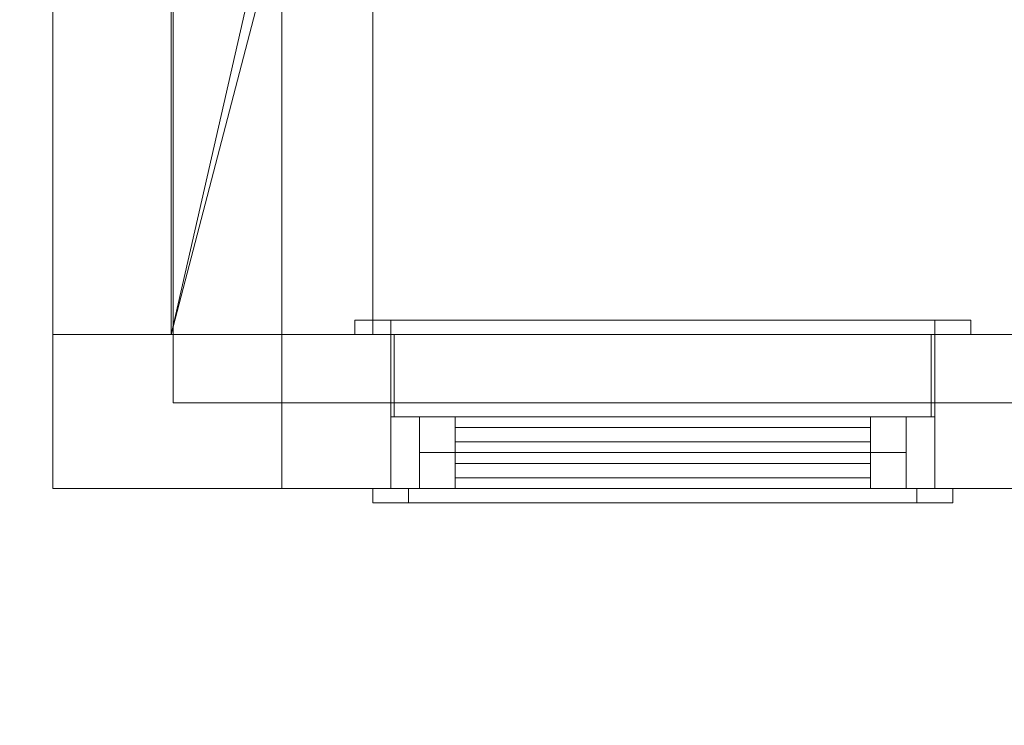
# Model space of a CAD drawing. Header units: millimetres. Extents: x 5566 to 34320, y 298 to 15638.
# Tile 2 of 256: x 7011 to 8386, y 3192 to 4177. Entities that reach past the tile are written whole.
import ezdxf

# ---------------------------------------------------------------- set-up
doc = ezdxf.new("R2010")
doc.units = ezdxf.units.MM
doc.header["$MEASUREMENT"] = 0
for name, color, linetype in [('New_A - Slabs.3D', 7, 'Continuous'), ('New_A - Soffits.3D', 7, 'Continuous'), ('New_A - Walls - Exterior.3D', 7, 'Continuous'), ('New_ARCHICAD Windows', 7, 'Continuous'), ('New_Finish - Ceiling', 7, 'Continuous')]:
    doc.layers.add(name, color=color, linetype=linetype)

# ---------------------------------------------------------------- blocks, each defined once
blk = doc.blocks.new('Slab_F88997A8-3703-4895-AA88-2743A1B7FDF9', base_point=(5758.1, 9954.5))
at = {"layer": 'New_A - Soffits.3D', "lineweight": 0}
mesh = blk.add_polyface(dxfattribs=at)
corners = [(7225, 9954.5, 3250.4), (5758.1, 9954.5, 3250.4), (5758.1, 9954.5, 2565.4), (7225, 9954.5, 2565.4), (10330.1, 15440.9, 3250.4), (5758.1, 15440.9, 3250.4), (7225, 3642.6, 3250.4), (8901.4, 3642.6, 3250.4), (8901.4, 3096.5, 3250.4), (12419.3, 3096.5, 3250.4), (12419.3, 493, 3250.4), (25538.4, 493, 3250.4), (25538.4, 3687, 3250.4), (22960.3, 3687, 3250.4), (22960.3, 8786.1, 3250.4), (18324.8, 8786.1, 3250.4), (18324.8, 10272.8, 3250.4), (18350.2, 10272.8, 3250.4), (18350.2, 11935.7, 3250.4), (18274, 11935.7, 3250.4), (18274, 14755.1, 3250.4), (14679.9, 14755.1, 3250.4), (14679.9, 14805.9, 3250.4), (10330.1, 14805.9, 3250.4), (18467.2, 708.9, 3250.4), (16357.3, 708.9, 3250.4), (16357.3, 4043.2, 3250.4), (17346.3, 4043.2, 3250.4), (17346.3, 3566.4, 3250.4), (18467.2, 3566.4, 3250.4), (5758.1, 15440.9, 2565.4), (7225, 3642.6, 2565.4), (10330.1, 15440.9, 2565.4), (10330.1, 14805.9, 2565.4), (14679.9, 14805.9, 2565.4), (14679.9, 14755.1, 2565.4), (18274, 14755.1, 2565.4), (18274, 11935.7, 2565.4), (18350.2, 11935.7, 2565.4), (18350.2, 10272.8, 2565.4), (18324.8, 10272.8, 2565.4), (18324.8, 8786.1, 2565.4), (22960.3, 8786.1, 2565.4), (22960.3, 3687, 2565.4), (25538.4, 3687, 2565.4), (25538.4, 493, 2565.4), (12419.3, 493, 2565.4), (12419.3, 3096.5, 2565.4), (8901.4, 3096.5, 2565.4), (8901.4, 3642.6, 2565.4), (17346.3, 3566.4, 2565.4), (17346.3, 4043.2, 2565.4), (16357.3, 4043.2, 2565.4), (16357.3, 708.9, 2565.4), (18467.2, 708.9, 2565.4), (18467.2, 3566.4, 2565.4)]
mesh.append_faces([[corners[k] for k in face] for face in [(0, 1, 2, 3), (1, 5, 30, 2), (6, 0, 3, 31), (5, 4, 32, 30), (7, 6, 31, 49), (8, 7, 49, 48), (9, 8, 48, 47), (10, 9, 47, 46), (11, 10, 46, 45), (12, 11, 45, 44), (13, 12, 44, 43), (14, 13, 43, 42), (15, 14, 42, 41), (16, 15, 41, 40), (17, 16, 40, 39), (18, 17, 39, 38), (19, 18, 38, 37), (20, 19, 37, 36), (21, 20, 36, 35), (22, 21, 35, 34), (23, 22, 34, 33), (4, 23, 33, 32), (25, 24, 54, 53), (26, 25, 53, 52), (27, 26, 52, 51), (28, 27, 51, 50), (29, 28, 50, 55), (24, 29, 55, 54)]], dxfattribs={"color": 254})
mesh.append_faces([[corners[k] for k in face] for face in [(18, 16, 17), (45, 43, 44)]], dxfattribs={"vtx0": -1, "color": 254})
mesh.append_faces([[corners[k] for k in face] for face in [(11, 24, 10), (38, 40, 37)]], dxfattribs={"vtx0": -1, "vtx1": -1, "color": 254})
mesh.append_faces([[corners[k] for k in face] for face in [(4, 0, 7), (25, 21, 10), (15, 19, 28), (11, 13, 24), (49, 3, 32), (46, 35, 53), (50, 37, 41), (45, 54, 43)]], dxfattribs={"vtx0": -1, "vtx1": -1, "vtx2": -1, "color": 254})
mesh.append_faces([[corners[k] for k in face] for face in [(23, 7, 8), (23, 8, 9), (21, 9, 10), (21, 26, 27), (19, 27, 28), (15, 28, 29), (13, 29, 24), (3, 30, 32), (49, 32, 33), (47, 33, 34), (47, 34, 35), (51, 35, 36), (51, 36, 37), (46, 53, 54), (55, 41, 42), (54, 42, 43)]], dxfattribs={"vtx0": -1, "vtx2": -1, "color": 254})
mesh.append_faces([[corners[k] for k in face] for face in [(12, 13, 11), (39, 40, 38)]], dxfattribs={"vtx1": -1, "color": 254})
mesh.append_faces([[corners[k] for k in face] for face in [(4, 5, 0), (23, 4, 7), (22, 23, 9), (21, 22, 9), (25, 26, 21), (20, 21, 27), (19, 20, 27), (15, 16, 19), (18, 19, 16), (24, 25, 10), (14, 15, 29), (13, 14, 29), (48, 49, 33), (47, 48, 33), (46, 47, 35), (52, 53, 35), (51, 52, 35), (50, 51, 37), (40, 41, 37), (55, 50, 41), (54, 55, 42), (45, 46, 54)]], dxfattribs={"vtx1": -1, "vtx2": -1, "color": 254})
mesh.append_faces([[corners[k] for k in face] for face in [(5, 1, 0), (0, 6, 7), (3, 2, 30), (49, 31, 3)]], dxfattribs={"vtx2": -1, "color": 254})
blk = doc.blocks.new('Wall_EBDA6169-1A3A-402A-ADCB-CD10771633C5', base_point=(7377, 10158.4))
at = {"layer": 'New_A - Walls - Exterior.3D', "lineweight": 0}
mesh = blk.add_polyface(dxfattribs=at)
corners = [(7057, 9788.4, -150), (7057, 3522.9, -150), (7057, 3522.9, 2565), (7057, 9788.4, 2565), (7057, 8423.8, 2365), (7057, 7573.8, 2365), (7057, 7573.8, 915), (7057, 8423.8, 915), (7057, 5097.7, 915), (7057, 5097.7, 2365), (7057, 4247.7, 2365), (7057, 4247.7, 915), (7057, 5433, 915), (7057, 7213, 915), (7057, 7213, 2365), (7057, 5433, 2365), (7377, 9788.4, -150), (7377, 3522.9, -150), (7377, 3522.9, 2565), (7377, 9788.4, 2565), (7377, 8423.8, 2365), (7377, 7573.8, 2365), (7377, 7573.8, 915), (7377, 8423.8, 915), (7377, 5097.7, 2365), (7377, 5097.7, 915), (7377, 4247.7, 2365), (7377, 4247.7, 915), (7377, 5433, 915), (7377, 7213, 915), (7377, 7213, 2365), (7377, 5433, 2365)]
mesh.append_faces([[corners[k] for k in face] for face in [(16, 17, 1, 0), (17, 18, 2, 1), (3, 2, 18, 19), (19, 16, 0, 3), (5, 4, 20, 21), (6, 5, 21, 22), (7, 6, 22, 23), (4, 7, 23, 20), (24, 9, 8, 25), (26, 10, 9, 24), (27, 11, 10, 26), (25, 8, 11, 27), (28, 29, 13, 12), (29, 30, 14, 13), (30, 31, 15, 14), (31, 28, 12, 15)]], dxfattribs={"color": 254})
mesh.append_faces([[corners[k] for k in face] for face in [(1, 6, 0), (0, 7, 3), (16, 25, 17), (17, 27, 18)]], dxfattribs={"vtx0": -1, "vtx1": -1, "color": 254})
mesh.append_faces([[corners[k] for k in face] for face in [(14, 9, 3), (4, 14, 3), (1, 11, 6), (31, 21, 18), (26, 31, 18), (16, 23, 25)]], dxfattribs={"vtx0": -1, "vtx1": -1, "vtx2": -1, "color": 254})
mesh.append_faces([[corners[k] for k in face] for face in [(9, 2, 3), (2, 10, 11), (8, 15, 12), (13, 5, 6), (0, 6, 7), (21, 19, 18), (19, 20, 23), (22, 30, 29), (28, 24, 25), (17, 25, 27)]], dxfattribs={"vtx0": -1, "vtx2": -1, "color": 254})
mesh.append_faces([[corners[k] for k in face] for face in [(9, 10, 2), (8, 9, 15), (13, 14, 5), (7, 4, 3), (1, 2, 11), (21, 20, 19), (22, 21, 30), (28, 31, 24), (27, 26, 18), (16, 19, 23)]], dxfattribs={"vtx1": -1, "vtx2": -1, "color": 254})
blk = doc.blocks.new('Wall_328E1484-8BC0-411A-B909-65D328C52772', base_point=(7377, 3737.9))
at = {"layer": 'New_A - Walls - Exterior.3D', "lineweight": 0}
mesh = blk.add_polyface(dxfattribs=at)
corners = [(8637.4, 3737.9, -150), (8637.4, 3522.9, -150), (7377, 3522.9, -150), (7377, 3737.9, -150), (8637.4, 3737.9, 2565), (8637.4, 3522.9, 2565), (7377, 3522.9, 2565), (7377, 3737.9, 2565)]
mesh.append_faces([[corners[k] for k in face] for face in [(0, 1, 2, 3), (1, 0, 4, 5), (1, 5, 6, 2), (7, 3, 2, 6), (4, 0, 3, 7), (5, 4, 7, 6)]], dxfattribs={"color": 254})
blk = doc.blocks.new('Slab_37BCEA3F-6036-4764-93A5-9224337F71E8', base_point=(5916.4, 15048))
at = {"layer": 'New_A - Slabs.3D', "lineweight": 0}
mesh = blk.add_polyface(dxfattribs=at)
corners = [(5916.4, 10157.6), (5916.4, 15048), (5916.4, 15048, -150), (5916.4, 10157.6, -150), (9975.6, 14387.8), (9976.6, 15048), (7377, 10157.6), (7377, 3737.9), (8902.4, 3737.9), (8902.4, 3096.5), (12502.7, 3096.5), (12502.7, 677.9), (16357.3, 677.1), (16357.3, 492.9), (18467.2, 492.9), (18467.2, 683.4), (22812.2, 682.8), (22812.2, 8523.1), (17906.7, 8523.1), (17906.7, 9408.3), (12153.6, 9408.3), (12151.6, 10818), (14831.4, 10818), (14831.4, 14387.8), (9976.6, 15048, -150), (7377, 10157.6, -150), (9975.6, 14387.8, -150), (14831.4, 14387.8, -150), (14831.4, 10818, -150), (12151.6, 10818, -150), (12153.6, 9408.3, -150), (17906.7, 9408.3, -150), (17906.7, 8523.1, -150), (22812.2, 8523.1, -150), (22812.2, 682.8, -150), (18467.2, 683.4, -150), (18467.2, 492.9, -150), (16357.3, 492.9, -150), (16357.3, 677.1, -150), (12502.7, 677.9, -150), (12502.7, 3096.5, -150), (8902.4, 3096.5, -150), (8902.4, 3737.9, -150), (7377, 3737.9, -150)]
mesh.append_faces([[corners[k] for k in face] for face in [(0, 1, 2, 3), (1, 5, 24, 2), (6, 0, 3, 25), (5, 4, 26, 24), (7, 6, 25, 43), (8, 7, 43, 42), (9, 8, 42, 41), (10, 9, 41, 40), (11, 10, 40, 39), (12, 11, 39, 38), (13, 12, 38, 37), (14, 13, 37, 36), (15, 14, 36, 35), (16, 15, 35, 34), (17, 16, 34, 33), (18, 17, 33, 32), (19, 18, 32, 31), (20, 19, 31, 30), (21, 20, 30, 29), (22, 21, 29, 28), (23, 22, 28, 27), (4, 23, 27, 26)]], dxfattribs={"color": 254})
mesh.append_faces([[corners[k] for k in face] for face in [(23, 21, 22), (17, 15, 16)]], dxfattribs={"vtx0": -1, "color": 254})
mesh.append_faces([[corners[k] for k in face] for face in [(27, 29, 26), (33, 35, 32)]], dxfattribs={"vtx0": -1, "vtx1": -1, "color": 254})
mesh.append_faces([[corners[k] for k in face] for face in [(6, 8, 4), (1, 6, 4), (21, 4, 9), (20, 10, 12), (26, 42, 25), (26, 25, 2), (41, 26, 29), (38, 40, 30)]], dxfattribs={"vtx0": -1, "vtx1": -1, "vtx2": -1, "color": 254})
mesh.append_faces([[corners[k] for k in face] for face in [(4, 8, 9), (20, 9, 10), (18, 12, 13), (18, 13, 14), (18, 14, 15), (41, 29, 30), (38, 30, 31), (38, 31, 32)]], dxfattribs={"vtx0": -1, "vtx2": -1, "color": 254})
mesh.append_faces([[corners[k] for k in face] for face in [(5, 1, 4), (24, 26, 2), (28, 29, 27), (34, 35, 33)]], dxfattribs={"vtx1": -1, "color": 254})
mesh.append_faces([[corners[k] for k in face] for face in [(20, 21, 9), (23, 4, 21), (19, 20, 12), (18, 19, 12), (17, 18, 15), (41, 42, 26), (40, 41, 30), (37, 38, 32), (36, 37, 32), (35, 36, 32)]], dxfattribs={"vtx1": -1, "vtx2": -1, "color": 254})
mesh.append_faces([[corners[k] for k in face] for face in [(1, 0, 6), (6, 7, 8), (10, 11, 12), (25, 3, 2), (42, 43, 25), (38, 39, 40)]], dxfattribs={"vtx2": -1, "color": 254})
blk = doc.blocks.new('Wall_B0E3C6FD-4022-4522-AF4B-8168DE66EAD4', base_point=(8802.5, 3737.9))
at = {"layer": 'New_A - Walls - Exterior.3D', "lineweight": 0}
mesh = blk.add_polyface(dxfattribs=at)
corners = [(7056.9, 3522.9, 6415), (7056.9, 3522.9, 2565), (8802.5, 3522.9, 2565), (8802.5, 3522.9, 6260), (8801.4, 3522.9, 6260), (8801.4, 3522.9, 6410), (8802.5, 3522.9, 6410), (8802.5, 3522.9, 6415), (7528.9, 3522.9, 3895.1), (7528.9, 3522.9, 5665.1), (8288.9, 3522.9, 5665.1), (8288.9, 3522.9, 3895.1), (7056.9, 3737.9, 6415), (7056.9, 3737.9, 2565), (8802.5, 3737.9, 2565), (8802.5, 3737.9, 2565.4), (8802.5, 3642.6, 2565.4), (8802.5, 3642.6, 3250), (8802.5, 3622.9, 3250), (8802.5, 3622.9, 6260), (8801.2, 3622.9, 6260), (8801.2, 3622.9, 6300), (8800.8, 3737.9, 6300), (8800.8, 3737.9, 6410), (8802.5, 3737.9, 6410), (8802.5, 3737.9, 6415), (7528.9, 3737.9, 3895.1), (7528.9, 3737.9, 5665.1), (8288.9, 3737.9, 5665.1), (8288.9, 3737.9, 3895.1), (8537.4, 3737.9, 6300), (8537.4, 3737.9, 3250.4), (7225, 3737.9, 3250.4), (7225, 3737.9, 2565.4), (7225, 3642.6, 2565.4), (7225, 3642.6, 3250.4), (8537.4, 3642.6, 3250.4), (8537.4, 3642.6, 3250), (8537.4, 3622.9, 3250), (8537.4, 3622.9, 6300)]
mesh.append_faces([[corners[k] for k in face] for face in [(0, 12, 13, 1), (2, 1, 13, 14), (4, 3, 19, 20), (23, 24, 6, 5), (7, 6, 24, 25), (25, 12, 0, 7), (26, 27, 9, 8), (27, 28, 10, 9), (28, 29, 11, 10), (29, 26, 8, 11), (34, 16, 15, 33), (18, 17, 37, 38), (30, 22, 21, 39), (35, 32, 31, 36), (34, 33, 32, 35)]], dxfattribs={"color": 254})
mesh.append_faces([[corners[k] for k in face] for face in [(14, 33, 15), (16, 37, 17), (18, 20, 19)]], dxfattribs={"vtx0": -1, "color": 254})
mesh.append_faces([[corners[k] for k in face] for face in [(2, 11, 1), (1, 8, 0), (14, 16, 2), (2, 16, 3), (4, 21, 5), (13, 33, 14), (34, 37, 16), (38, 20, 18), (38, 36, 39)]], dxfattribs={"vtx0": -1, "vtx1": -1, "color": 254})
mesh.append_faces([[corners[k] for k in face] for face in [(9, 4, 0), (16, 18, 3), (12, 23, 30), (12, 30, 27), (12, 26, 32)]], dxfattribs={"vtx0": -1, "vtx1": -1, "vtx2": -1, "color": 254})
mesh.append_faces([[corners[k] for k in face] for face in [(5, 7, 0), (3, 10, 11), (1, 11, 8), (21, 23, 5), (12, 24, 23), (12, 27, 26), (29, 30, 31), (26, 31, 32), (12, 32, 33), (36, 30, 39)]], dxfattribs={"vtx0": -1, "vtx2": -1, "color": 254})
mesh.append_faces([[corners[k] for k in face] for face in [(20, 21, 4), (37, 36, 38)]], dxfattribs={"vtx1": -1, "color": 254})
mesh.append_faces([[corners[k] for k in face] for face in [(4, 5, 0), (9, 10, 4), (3, 4, 10), (8, 9, 0), (2, 3, 11), (28, 27, 30), (29, 28, 30), (26, 29, 31), (13, 12, 33), (34, 35, 37), (38, 39, 20)]], dxfattribs={"vtx1": -1, "vtx2": -1, "color": 254})
mesh.append_faces([[corners[k] for k in face] for face in [(5, 6, 7), (18, 19, 3), (16, 17, 18), (14, 15, 16), (21, 22, 23), (12, 25, 24), (23, 22, 30), (35, 36, 37), (39, 21, 20), (36, 31, 30)]], dxfattribs={"vtx2": -1, "color": 254})
blk = doc.blocks.new('Wall_2CE03362-120F-4922-9A8A-189B8C699CE7', base_point=(7222.1, 3737.9))
at = {"layer": 'New_A - Walls - Exterior.3D', "lineweight": 0}
mesh = blk.add_polyface(dxfattribs=at)
corners = [(7057, 9787.6, 2565), (7057, 3737.9, 2565), (7057, 3737.9, 6415), (7057, 9787.6, 6415), (7057, 5038.3, 3250), (7057, 7888.3, 3250), (7057, 7888.3, 5650), (7057, 5038.3, 5650), (7222.1, 9787.6, 2565), (7222.1, 3737.9, 2565), (7222.1, 3737.9, 6415), (7222.1, 9787.6, 6415), (7222.1, 5038.3, 3250), (7222.1, 7888.3, 3250), (7222.1, 7888.3, 5650), (7222.1, 5038.3, 5650)]
mesh.append_faces([[corners[k] for k in face] for face in [(8, 9, 1, 0), (10, 2, 1, 9), (3, 2, 10, 11), (11, 8, 0, 3), (5, 4, 12, 13), (14, 6, 5, 13), (15, 7, 6, 14), (4, 7, 15, 12)]], dxfattribs={"color": 254})
mesh.append_faces([[corners[k] for k in face] for face in [(1, 4, 0), (0, 5, 3), (8, 13, 9), (9, 12, 10)]], dxfattribs={"vtx0": -1, "vtx1": -1, "color": 254})
mesh.append_faces([[corners[k] for k in face] for face in [(6, 2, 3), (2, 7, 4), (0, 4, 5), (15, 11, 10), (11, 14, 13), (9, 13, 12)]], dxfattribs={"vtx0": -1, "vtx2": -1, "color": 254})
mesh.append_faces([[corners[k] for k in face] for face in [(6, 7, 2), (5, 6, 3), (1, 2, 4), (15, 14, 11), (12, 15, 10), (8, 11, 13)]], dxfattribs={"vtx1": -1, "vtx2": -1, "color": 254})
blk = doc.blocks.new('Slab_04DE8AB2-96AA-44AE-81D6-7AFE8111B14B', base_point=(8642.1, 9954.4))
at = {"layer": 'New_A - Soffits.3D', "lineweight": 0}
mesh = blk.add_polyface(dxfattribs=at)
corners = [(8642.1, 9954.4, 6410), (8642.1, 9954.4, 6260), (7222.1, 9954.4, 6260), (7222.1, 9954.4, 6410), (8642.1, 9179.7, 6410), (8642.1, 9179.7, 6260), (10536.2, 9178.9, 6260), (11861.7, 9179, 6260), (12254.5, 9179.1, 6260), (12255.3, 3737.9, 6260), (10587, 3737.9, 6260), (10587, 3138.1, 6260), (8802.5, 3138, 6260), (8800.8, 3737.9, 6260), (7222.1, 3737.9, 6260), (7222.1, 9179.7, 6260), (7222.1, 9344.8, 6260), (7222.1, 9344.8, 6410), (7222.1, 9179.7, 6410), (7222.1, 3737.9, 6410), (8800.8, 3737.9, 6410), (8802.5, 3138, 6410), (10587, 3138.1, 6410), (10587, 3737.9, 6410), (12255.3, 3737.9, 6410), (12254.5, 9179.1, 6410), (11861.7, 9179, 6410), (10536.2, 9178.9, 6410)]
mesh.append_faces([[corners[k] for k in face] for face in [(0, 1, 2, 3), (4, 5, 1, 0), (3, 2, 16, 17), (27, 6, 5, 4), (26, 7, 6, 27), (25, 8, 7, 26), (24, 9, 8, 25), (23, 10, 9, 24), (22, 11, 10, 23), (21, 12, 11, 22), (20, 13, 12, 21), (19, 14, 13, 20), (18, 15, 14, 19), (17, 16, 15, 18)]], dxfattribs={"color": 254})
mesh.append_faces([[corners[k] for k in face] for face in [(10, 6, 8), (4, 3, 19), (25, 27, 23)]], dxfattribs={"vtx0": -1, "vtx1": -1, "vtx2": -1, "color": 254})
mesh.append_faces([[corners[k] for k in face] for face in [(14, 2, 1), (14, 1, 5), (13, 5, 6), (4, 19, 20), (27, 20, 21), (27, 21, 22), (27, 22, 23)]], dxfattribs={"vtx0": -1, "vtx2": -1, "color": 254})
mesh.append_faces([[corners[k] for k in face] for face in [(9, 10, 8), (24, 25, 23)]], dxfattribs={"vtx1": -1, "color": 254})
mesh.append_faces([[corners[k] for k in face] for face in [(13, 14, 5), (12, 13, 6), (11, 12, 6), (10, 11, 6), (27, 4, 20)]], dxfattribs={"vtx1": -1, "vtx2": -1, "color": 254})
mesh.append_faces([[corners[k] for k in face] for face in [(4, 0, 3)]], dxfattribs={"vtx2": -1, "color": 254})
blk = doc.blocks.new('Morph_5AFB01C4-72A7-485E-80F0-EC2B4D05585D')
at = {"layer": 'New_Finish - Ceiling', "lineweight": 0}
mesh = blk.add_polyface(dxfattribs=at)
corners = [(7377, 3737.9, 2565.4), (7377, 8849.5, 2565.4), (7377, 8849.5, 2515.4), (7377, 3737.9, 2515.4), (7504, 3737.9, 2565.4), (7504, 3737.9, 2515.4), (7504, 8893.2, 2565.4), (7504, 8893.2, 2515.4)]
mesh.append_faces([[corners[k] for k in face] for face in [(0, 1, 2, 3), (4, 0, 5), (0, 3, 5), (1, 0, 4, 6), (3, 2, 7, 5), (6, 4, 5, 7), (2, 1, 6, 7)]], dxfattribs={"color": 254})
blk = doc.blocks.new('Window_C723750B-93C9-4D1F-95AD-B05E936698B6')
at = {"layer": 'New_ARCHICAD Windows', "lineweight": 0}
mesh = blk.add_polyface(dxfattribs=at)
corners = [(7478.9, 3757.9, 5715.1), (7478.9, 3737.9, 5715.1), (7528.9, 3737.9, 5665.1), (7528.9, 3757.9, 5665.1), (7528.9, 3737.9, 3895.1), (7528.9, 3757.9, 3895.1), (7478.9, 3737.9, 3845.1), (7478.9, 3757.9, 3845.1)]
mesh.append_faces([[corners[k] for k in face] for face in [(0, 1, 2, 3), (3, 2, 4, 5), (5, 4, 6, 7), (7, 6, 1, 0), (0, 3, 5, 7), (1, 6, 4, 2)]], dxfattribs={"color": 9})
mesh = blk.add_polyface(dxfattribs=at)
corners = [(7478.9, 3757.9, 3845.1), (7478.9, 3737.9, 3845.1), (7528.9, 3737.9, 3895.1), (7528.9, 3757.9, 3895.1), (8288.9, 3737.9, 3895.1), (8288.9, 3757.9, 3895.1), (8338.9, 3737.9, 3845.1), (8338.9, 3757.9, 3845.1)]
mesh.append_faces([[corners[k] for k in face] for face in [(0, 1, 2, 3), (3, 2, 4, 5), (5, 4, 6, 7), (7, 6, 1, 0), (0, 3, 5, 7), (1, 6, 4, 2)]], dxfattribs={"color": 9})
mesh = blk.add_polyface(dxfattribs=at)
corners = [(8338.9, 3757.9, 5715.1), (8338.9, 3737.9, 5715.1), (8288.9, 3737.9, 5665.1), (8288.9, 3757.9, 5665.1), (7528.9, 3737.9, 5665.1), (7528.9, 3757.9, 5665.1), (7478.9, 3737.9, 5715.1), (7478.9, 3757.9, 5715.1)]
mesh.append_faces([[corners[k] for k in face] for face in [(0, 1, 2, 3), (3, 2, 4, 5), (5, 4, 6, 7), (7, 6, 1, 0), (0, 3, 5, 7), (1, 6, 4, 2)]], dxfattribs={"color": 9})
mesh = blk.add_polyface(dxfattribs=at)
corners = [(8338.9, 3757.9, 3845.1), (8338.9, 3737.9, 3845.1), (8288.9, 3737.9, 3895.1), (8288.9, 3757.9, 3895.1), (8288.9, 3737.9, 5665.1), (8288.9, 3757.9, 5665.1), (8338.9, 3737.9, 5715.1), (8338.9, 3757.9, 5715.1)]
mesh.append_faces([[corners[k] for k in face] for face in [(0, 1, 2, 3), (3, 2, 4, 5), (5, 4, 6, 7), (7, 6, 1, 0), (0, 3, 5, 7), (1, 6, 4, 2)]], dxfattribs={"color": 9})
mesh = blk.add_polyface(dxfattribs=at)
corners = [(8288.9, 3622.9, 3895.1), (7528.9, 3622.9, 3895.1), (7528.9, 3737.9, 3895.1), (8288.9, 3737.9, 3895.1), (7528.9, 3622.9, 5665.1), (7528.9, 3737.9, 5665.1), (8288.9, 3622.9, 5665.1), (8288.9, 3737.9, 5665.1), (8283.9, 3622.9, 3900.1), (8283.9, 3622.9, 5660.1), (8283.9, 3737.9, 5660.1), (8283.9, 3737.9, 3900.1), (7533.9, 3622.9, 5660.1), (7533.9, 3737.9, 5660.1), (7533.9, 3622.9, 3900.1), (7533.9, 3737.9, 3900.1)]
mesh.append_faces([[corners[k] for k in face] for face in [(0, 1, 2, 3), (1, 4, 5, 2), (4, 6, 7, 5), (6, 0, 3, 7), (8, 9, 10, 11), (9, 12, 13, 10), (12, 14, 15, 13), (14, 8, 11, 15)]], dxfattribs={"color": 9})
mesh.append_faces([[corners[k] for k in face] for face in [(6, 9, 0), (0, 8, 1), (3, 11, 7), (7, 10, 5)]], dxfattribs={"vtx0": -1, "vtx1": -1, "color": 9})
mesh.append_faces([[corners[k] for k in face] for face in [(14, 4, 1), (4, 12, 9), (0, 9, 8), (13, 2, 5), (2, 15, 11), (7, 11, 10)]], dxfattribs={"vtx0": -1, "vtx2": -1, "color": 9})
mesh.append_faces([[corners[k] for k in face] for face in [(14, 12, 4), (8, 14, 1), (6, 4, 9), (13, 15, 2), (10, 13, 5), (3, 2, 11)]], dxfattribs={"vtx1": -1, "vtx2": -1, "color": 9})
mesh = blk.add_polyface(dxfattribs=at)
corners = [(7568.9, 3522.9, 3935.1), (7528.9, 3522.9, 3935.1), (7528.9, 3622.9, 3935.1), (7568.9, 3622.9, 3935.1), (7528.9, 3522.9, 5625.1), (7528.9, 3622.9, 5625.1), (7568.9, 3522.9, 5625.1), (7568.9, 3622.9, 5625.1)]
mesh.append_faces([[corners[k] for k in face] for face in [(0, 1, 2, 3), (1, 4, 5, 2), (4, 6, 7, 5), (6, 0, 3, 7), (0, 6, 4, 1), (3, 2, 5, 7)]], dxfattribs={"color": 9})
mesh = blk.add_polyface(dxfattribs=at)
corners = [(8248.9, 3522.9, 3935.1), (8288.9, 3522.9, 3935.1), (8288.9, 3622.9, 3935.1), (8248.9, 3622.9, 3935.1), (8288.9, 3522.9, 3895.1), (8288.9, 3622.9, 3895.1), (7528.9, 3522.9, 3895.1), (7528.9, 3622.9, 3895.1), (7528.9, 3522.9, 3935.1), (7528.9, 3622.9, 3935.1), (7568.9, 3522.9, 3935.1), (7568.9, 3622.9, 3935.1)]
mesh.append_faces([[corners[k] for k in face] for face in [(0, 1, 2, 3), (1, 4, 5, 2), (4, 6, 7, 5), (6, 8, 9, 7), (8, 10, 11, 9), (10, 0, 3, 11)]], dxfattribs={"color": 9})
mesh.append_faces([[corners[k] for k in face] for face in [(0, 6, 4, 1), (3, 7, 9, 11)]], dxfattribs={"vtx0": -1, "color": 9})
mesh.append_faces([[corners[k] for k in face] for face in [(0, 10, 8, 6), (3, 2, 5, 7)]], dxfattribs={"vtx3": -1, "color": 9})
mesh = blk.add_polyface(dxfattribs=at)
corners = [(7568.9, 3522.9, 5625.1), (7528.9, 3522.9, 5625.1), (7528.9, 3622.9, 5625.1), (7568.9, 3622.9, 5625.1), (7528.9, 3522.9, 5665.1), (7528.9, 3622.9, 5665.1), (8288.9, 3522.9, 5665.1), (8288.9, 3622.9, 5665.1), (8288.9, 3522.9, 5625.1), (8288.9, 3622.9, 5625.1), (8248.9, 3522.9, 5625.1), (8248.9, 3622.9, 5625.1)]
mesh.append_faces([[corners[k] for k in face] for face in [(0, 1, 2, 3), (1, 4, 5, 2), (4, 6, 7, 5), (6, 8, 9, 7), (8, 10, 11, 9), (10, 0, 3, 11)]], dxfattribs={"color": 9})
mesh.append_faces([[corners[k] for k in face] for face in [(0, 6, 4, 1), (3, 7, 9, 11)]], dxfattribs={"vtx0": -1, "color": 9})
mesh.append_faces([[corners[k] for k in face] for face in [(0, 10, 8, 6), (3, 2, 5, 7)]], dxfattribs={"vtx3": -1, "color": 9})
mesh = blk.add_polyface(dxfattribs=at)
corners = [(8198.9, 3572.9, 4755.1), (8248.9, 3572.9, 4755.1), (8248.9, 3622.9, 4755.1), (8198.9, 3622.9, 4755.1), (8248.9, 3572.9, 3985.1), (8248.9, 3622.9, 3985.1), (8198.9, 3572.9, 3985.1), (8198.9, 3622.9, 3985.1), (7618.9, 3572.9, 3985.1), (7568.9, 3572.9, 3985.1), (7568.9, 3622.9, 3985.1), (7618.9, 3622.9, 3985.1), (7568.9, 3572.9, 4755.1), (7568.9, 3622.9, 4755.1), (7618.9, 3572.9, 4755.1), (7618.9, 3622.9, 4755.1)]
mesh.append_faces([[corners[k] for k in face] for face in [(0, 1, 2, 3), (1, 4, 5, 2), (4, 6, 7, 5), (6, 0, 3, 7), (0, 6, 4, 1), (3, 2, 5, 7), (8, 9, 10, 11), (9, 12, 13, 10), (12, 14, 15, 13), (14, 8, 11, 15), (8, 14, 12, 9), (11, 10, 13, 15)]], dxfattribs={"color": 9})
mesh = blk.add_polyface(dxfattribs=at)
corners = [(7568.9, 3572.9, 3935.1), (7568.9, 3572.9, 3985.1), (7568.9, 3622.9, 3985.1), (7568.9, 3622.9, 3935.1), (7618.9, 3572.9, 3985.1), (7618.9, 3622.9, 3985.1), (8198.9, 3572.9, 3985.1), (8198.9, 3622.9, 3985.1), (8248.9, 3572.9, 3985.1), (8248.9, 3622.9, 3985.1), (8248.9, 3572.9, 3935.1), (8248.9, 3622.9, 3935.1), (8248.9, 3572.9, 4805.1), (8248.9, 3572.9, 4755.1), (8248.9, 3622.9, 4755.1), (8248.9, 3622.9, 4805.1), (8198.9, 3572.9, 4755.1), (8198.9, 3622.9, 4755.1), (7618.9, 3572.9, 4755.1), (7618.9, 3622.9, 4755.1), (7568.9, 3572.9, 4755.1), (7568.9, 3622.9, 4755.1), (7568.9, 3572.9, 4805.1), (7568.9, 3622.9, 4805.1)]
mesh.append_faces([[corners[k] for k in face] for face in [(0, 1, 2, 3), (1, 4, 5, 2), (4, 6, 7, 5), (6, 8, 9, 7), (8, 10, 11, 9), (10, 0, 3, 11), (12, 13, 14, 15), (13, 16, 17, 14), (16, 18, 19, 17), (18, 20, 21, 19), (20, 22, 23, 21), (22, 12, 15, 23)]], dxfattribs={"color": 9})
mesh.append_faces([[corners[k] for k in face] for face in [(0, 6, 4, 1), (3, 7, 9, 11), (12, 18, 16, 13), (15, 19, 21, 23)]], dxfattribs={"vtx0": -1, "color": 9})
mesh.append_faces([[corners[k] for k in face] for face in [(0, 10, 8, 6), (3, 2, 5, 7), (12, 22, 20, 18), (15, 14, 17, 19)]], dxfattribs={"vtx3": -1, "color": 9})
mesh = blk.add_polyface(dxfattribs=at)
corners = [(8248.9, 3522.9, 5625.1), (8288.9, 3522.9, 5625.1), (8288.9, 3622.9, 5625.1), (8248.9, 3622.9, 5625.1), (8288.9, 3522.9, 3935.1), (8288.9, 3622.9, 3935.1), (8248.9, 3522.9, 3935.1), (8248.9, 3622.9, 3935.1)]
mesh.append_faces([[corners[k] for k in face] for face in [(0, 1, 2, 3), (1, 4, 5, 2), (4, 6, 7, 5), (6, 0, 3, 7), (0, 6, 4, 1), (3, 2, 5, 7)]], dxfattribs={"color": 9})
mesh = blk.add_polyface(dxfattribs=at)
corners = [(8198.9, 3587.9, 3985.1), (7618.9, 3587.9, 3985.1), (7618.9, 3607.9, 3985.1), (8198.9, 3607.9, 3985.1), (7618.9, 3587.9, 4755.1), (7618.9, 3607.9, 4755.1), (8198.9, 3587.9, 4755.1), (8198.9, 3607.9, 4755.1)]
mesh.append_faces([[corners[k] for k in face] for face in [(0, 1, 2, 3), (1, 4, 5, 2), (4, 6, 7, 5), (6, 0, 3, 7), (0, 6, 4, 1), (3, 2, 5, 7)]], dxfattribs={"color": 7})
mesh = blk.add_polyface(dxfattribs=at)
corners = [(8198.9, 3522.9, 5575.1), (8248.9, 3522.9, 5575.1), (8248.9, 3572.9, 5575.1), (8198.9, 3572.9, 5575.1), (8248.9, 3522.9, 4805.1), (8248.9, 3572.9, 4805.1), (8198.9, 3522.9, 4805.1), (8198.9, 3572.9, 4805.1), (7618.9, 3522.9, 4805.1), (7568.9, 3522.9, 4805.1), (7568.9, 3572.9, 4805.1), (7618.9, 3572.9, 4805.1), (7568.9, 3522.9, 5575.1), (7568.9, 3572.9, 5575.1), (7618.9, 3522.9, 5575.1), (7618.9, 3572.9, 5575.1)]
mesh.append_faces([[corners[k] for k in face] for face in [(0, 1, 2, 3), (1, 4, 5, 2), (4, 6, 7, 5), (6, 0, 3, 7), (0, 6, 4, 1), (3, 2, 5, 7), (8, 9, 10, 11), (9, 12, 13, 10), (12, 14, 15, 13), (14, 8, 11, 15), (8, 14, 12, 9), (11, 10, 13, 15)]], dxfattribs={"color": 9})
mesh = blk.add_polyface(dxfattribs=at)
corners = [(7568.9, 3522.9, 4755.1), (7568.9, 3522.9, 4805.1), (7568.9, 3572.9, 4805.1), (7568.9, 3572.9, 4755.1), (7618.9, 3522.9, 4805.1), (7618.9, 3572.9, 4805.1), (8198.9, 3522.9, 4805.1), (8198.9, 3572.9, 4805.1), (8248.9, 3522.9, 4805.1), (8248.9, 3572.9, 4805.1), (8248.9, 3522.9, 4755.1), (8248.9, 3572.9, 4755.1), (8248.9, 3522.9, 5625.1), (8248.9, 3522.9, 5575.1), (8248.9, 3572.9, 5575.1), (8248.9, 3572.9, 5625.1), (8198.9, 3522.9, 5575.1), (8198.9, 3572.9, 5575.1), (7618.9, 3522.9, 5575.1), (7618.9, 3572.9, 5575.1), (7568.9, 3522.9, 5575.1), (7568.9, 3572.9, 5575.1), (7568.9, 3522.9, 5625.1), (7568.9, 3572.9, 5625.1)]
mesh.append_faces([[corners[k] for k in face] for face in [(0, 1, 2, 3), (1, 4, 5, 2), (4, 6, 7, 5), (6, 8, 9, 7), (8, 10, 11, 9), (10, 0, 3, 11), (12, 13, 14, 15), (13, 16, 17, 14), (16, 18, 19, 17), (18, 20, 21, 19), (20, 22, 23, 21), (22, 12, 15, 23)]], dxfattribs={"color": 9})
mesh.append_faces([[corners[k] for k in face] for face in [(0, 6, 4, 1), (3, 7, 9, 11), (12, 18, 16, 13), (15, 19, 21, 23)]], dxfattribs={"vtx0": -1, "color": 9})
mesh.append_faces([[corners[k] for k in face] for face in [(0, 10, 8, 6), (3, 2, 5, 7), (12, 22, 20, 18), (15, 14, 17, 19)]], dxfattribs={"vtx3": -1, "color": 9})
mesh = blk.add_polyface(dxfattribs=at)
corners = [(8198.9, 3537.9, 4805.1), (7618.9, 3537.9, 4805.1), (7618.9, 3557.9, 4805.1), (8198.9, 3557.9, 4805.1), (7618.9, 3537.9, 5575.1), (7618.9, 3557.9, 5575.1), (8198.9, 3537.9, 5575.1), (8198.9, 3557.9, 5575.1)]
mesh.append_faces([[corners[k] for k in face] for face in [(0, 1, 2, 3), (1, 4, 5, 2), (4, 6, 7, 5), (6, 0, 3, 7), (0, 6, 4, 1), (3, 2, 5, 7)]], dxfattribs={"color": 7})
mesh = blk.add_polyface(dxfattribs=at)
corners = [(7503.9, 3502.9, 5690.1), (7553.9, 3502.9, 5640.1), (7553.9, 3522.9, 5640.1), (7503.9, 3522.9, 5690.1), (7553.9, 3502.9, 3920.1), (7553.9, 3522.9, 3920.1), (7503.9, 3502.9, 3870.1), (7503.9, 3522.9, 3870.1)]
mesh.append_faces([[corners[k] for k in face] for face in [(0, 1, 2, 3), (1, 4, 5, 2), (4, 6, 7, 5), (6, 0, 3, 7), (0, 6, 4, 1), (3, 2, 5, 7)]], dxfattribs={"color": 9})
mesh = blk.add_polyface(dxfattribs=at)
corners = [(7503.9, 3502.9, 3870.1), (7553.9, 3502.9, 3920.1), (7553.9, 3522.9, 3920.1), (7503.9, 3522.9, 3870.1), (8263.9, 3502.9, 3920.1), (8263.9, 3522.9, 3920.1), (8313.9, 3502.9, 3870.1), (8313.9, 3522.9, 3870.1)]
mesh.append_faces([[corners[k] for k in face] for face in [(0, 1, 2, 3), (1, 4, 5, 2), (4, 6, 7, 5), (6, 0, 3, 7), (0, 6, 4, 1), (3, 2, 5, 7)]], dxfattribs={"color": 9})
mesh = blk.add_polyface(dxfattribs=at)
corners = [(8313.9, 3502.9, 5690.1), (8263.9, 3502.9, 5640.1), (8263.9, 3522.9, 5640.1), (8313.9, 3522.9, 5690.1), (7553.9, 3502.9, 5640.1), (7553.9, 3522.9, 5640.1), (7503.9, 3502.9, 5690.1), (7503.9, 3522.9, 5690.1)]
mesh.append_faces([[corners[k] for k in face] for face in [(0, 1, 2, 3), (1, 4, 5, 2), (4, 6, 7, 5), (6, 0, 3, 7), (0, 6, 4, 1), (3, 2, 5, 7)]], dxfattribs={"color": 9})
mesh = blk.add_polyface(dxfattribs=at)
corners = [(8313.9, 3502.9, 3870.1), (8263.9, 3502.9, 3920.1), (8263.9, 3522.9, 3920.1), (8313.9, 3522.9, 3870.1), (8263.9, 3502.9, 5640.1), (8263.9, 3522.9, 5640.1), (8313.9, 3502.9, 5690.1), (8313.9, 3522.9, 5690.1)]
mesh.append_faces([[corners[k] for k in face] for face in [(0, 1, 2, 3), (1, 4, 5, 2), (4, 6, 7, 5), (6, 0, 3, 7), (0, 6, 4, 1), (3, 2, 5, 7)]], dxfattribs={"color": 9})

msp = doc.modelspace()

# ---------------------------------------------------------------- block references
at = {"layer": 'New_A - Slabs.3D', "color": 251, "linetype": 'Continuous', "lineweight": 18, "true_color": 0x4a4a4a}
msp.add_blockref('Slab_37BCEA3F-6036-4764-93A5-9224337F71E8', (5916.4, 15048), dxfattribs=at)
at = {"layer": 'New_A - Soffits.3D', "color": 251, "linetype": 'Continuous', "lineweight": 18, "true_color": 0x4a4a4a}
for name, p in [('Slab_F88997A8-3703-4895-AA88-2743A1B7FDF9', (5758.1, 9954.5)), ('Slab_04DE8AB2-96AA-44AE-81D6-7AFE8111B14B', (8642.1, 9954.4))]:
    msp.add_blockref(name, p, dxfattribs=at)
at = {"layer": 'New_A - Walls - Exterior.3D', "color": 213, "lineweight": 25, "true_color": 0xc867cd}
msp.add_blockref('Wall_2CE03362-120F-4922-9A8A-189B8C699CE7', (7222.1, 3737.9), dxfattribs=at)
at = {"layer": 'New_A - Walls - Exterior.3D', "color": 7, "lineweight": 35}
for name, p in [('Wall_EBDA6169-1A3A-402A-ADCB-CD10771633C5', (7377, 10158.4)), ('Wall_B0E3C6FD-4022-4522-AF4B-8168DE66EAD4', (8802.5, 3737.9)), ('Wall_328E1484-8BC0-411A-B909-65D328C52772', (7377, 3737.9))]:
    msp.add_blockref(name, p, dxfattribs=at)
at = {"layer": 'New_ARCHICAD Windows', "color": 155, "linetype": 'Continuous', "lineweight": 18, "true_color": 0x506e96}
msp.add_blockref('Window_C723750B-93C9-4D1F-95AD-B05E936698B6', (0, 0), dxfattribs=at)
at = {"layer": 'New_Finish - Ceiling', "linetype": 'Continuous', "lineweight": 0}
msp.add_blockref('Morph_5AFB01C4-72A7-485E-80F0-EC2B4D05585D', (0, 0), dxfattribs=at)

doc.saveas('drawing.dxf')
